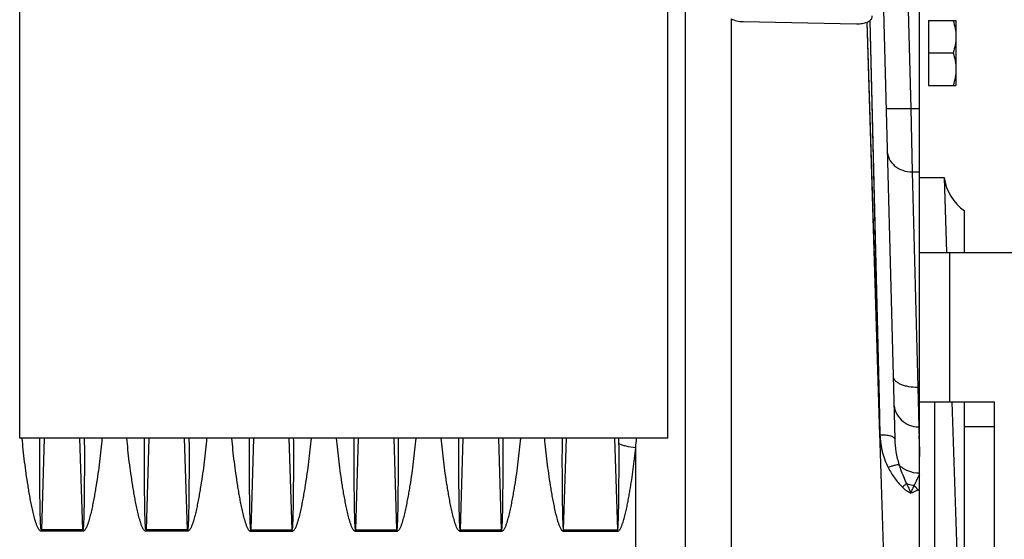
# Model space of a CAD drawing. Extents: x -1709 to 1181, y 8 to 1580.
# Tile 65 of 70: x 649 to 847, y 829 to 933. Entities that reach past the tile are written whole.
import ezdxf

# ---------------------------------------------------------------- set-up
doc = ezdxf.new("R2010")
doc.units = 0
doc.header["$LTSCALE"] = 65.395
doc.layers.get('0').update_dxf_attribs({"linetype": 'CONTINUOUS'})

msp = doc.modelspace()

# ---------------------------------------------------------------- linework, layer by layer
at = {"color": 3, "linetype": 'CONTINUOUS'}
for p, q in [((649.44, 848.91), (649.44, 966.53)), ((779.44, 848.91), (779.44, 961.17)), ((779.44, 848.91), (649.44, 848.91))]:
    msp.add_line(p, q, dxfattribs=at)
at = {"color": 9, "linetype": 'CONTINUOUS'}
for p, q in [((783.01, 770.73), (783.01, 948.15)), ((827.52, 938.51), (828.21, 915.05)), ((792.13, 933.01), (792.13, 811.16)), ((822, 849.51), (819.43, 932.33)), ((819.99, 932.63), (822, 849.51)), ((821.75, 857.62), (819.55, 928.27)), ((828.21, 915.05), (829.94, 915.05)), ((828.21, 915.05), (828.44, 902.3)), ((828.44, 902.3), (829.94, 902.3)), ((828.44, 902.3), (829.62, 859.14)), ((835.94, 886.16), (835.94, 856.16)), ((654.35, 848.91), (653.78, 830.5)), ((662.09, 830.5), (661.52, 848.91)), ((675.35, 848.91), (674.78, 830.5)), ((683.09, 830.5), (682.52, 848.91)), ((696.35, 848.91), (695.78, 830.5)), ((704.09, 830.5), (703.52, 848.91)), ((717.35, 848.91), (716.78, 830.5)), ((725.09, 830.5), (724.52, 848.91)), ((738.35, 848.91), (737.78, 830.5)), ((746.09, 830.5), (745.52, 848.91)), ((758.53, 830.5), (759.1, 848.91)), ((768.77, 848.91), (769.34, 830.5)), ((769.65, 847.76), (769.64, 848.91)), ((773.01, 765.26), (773.01, 846.98))]:
    msp.add_line(p, q, dxfattribs=at)
at = {"color": 6, "linetype": 'CONTINUOUS'}
for p, q in [((829.94, 886.16), (829.94, 941.64)), ((822.61, 938.3), (824.95, 848.74)), ((831.74, 932.66), (837.24, 932.66)), ((837.24, 932.66), (837.24, 919.66)), ((831.74, 926.16), (836.66, 926.16)), ((831.74, 919.66), (837.24, 919.66)), ((829.94, 901.16), (834.86, 901.16)), ((834.86, 901.16), (835.37, 886.16)), ((838.94, 886.16), (838.94, 894.5)), ((836.4, 856.16), (837.86, 813.96)), ((838.94, 766.16), (838.94, 856.16)), ((829.94, 851.16), (829.76, 851.16)), ((844.94, 851.16), (838.94, 851.16))]:
    msp.add_line(p, q, dxfattribs=at)
at = {"color": 2, "linetype": 'CONTINUOUS'}
for p, q in [((794.55, 932.45), (817.3, 932)), ((831.74, 932.66), (831.74, 919.66)), ((829.62, 859.14), (829.94, 859.14)), ((829.62, 859.14), (829.76, 851.14)), ((829.76, 851.14), (829.94, 845.2)), ((829.81, 849.45), (829.9, 846.49)), ((829.9, 846.49), (829.94, 845.2)), ((653.78, 830.5), (653.78, 830.23)), ((662.09, 830.5), (653.78, 830.5)), ((662.09, 830.23), (653.78, 830.23)), ((662.09, 830.5), (662.09, 830.23)), ((683.09, 830.5), (674.78, 830.5)), ((674.78, 830.5), (674.78, 830.23)), ((683.09, 830.23), (674.78, 830.23)), ((683.09, 830.5), (683.09, 830.23)), ((695.78, 830.5), (704.09, 830.5)), ((695.78, 830.23), (695.78, 830.5)), ((695.78, 830.23), (704.09, 830.23)), ((704.09, 830.23), (704.09, 830.5)), ((716.78, 830.5), (725.09, 830.5)), ((716.78, 830.23), (716.78, 830.5)), ((716.78, 830.23), (725.09, 830.23)), ((725.09, 830.23), (725.09, 830.5)), ((737.78, 830.5), (746.09, 830.5)), ((737.78, 830.23), (737.78, 830.5)), ((737.78, 830.23), (746.09, 830.23)), ((746.09, 830.23), (746.09, 830.5)), ((758.53, 830.5), (769.34, 830.5)), ((758.53, 830.23), (758.53, 830.5)), ((758.53, 830.23), (769.34, 830.23)), ((769.34, 830.23), (769.34, 830.5))]:
    msp.add_line(p, q, dxfattribs=at)
at = {"color": 7, "linetype": 'CONTINUOUS'}
for p, q in [((829.94, 886.16), (984.94, 886.16)), ((829.94, 826.97), (829.94, 886.16)), ((829.94, 856.16), (844.94, 856.16)), ((832.94, 856.16), (832.94, 766.16)), ((844.94, 766.16), (844.94, 856.16))]:
    msp.add_line(p, q, dxfattribs=at)
at = {"color": 9, "linetype": 'CONTINUOUS'}
for points in [[(819.55, 928.27), (819.49, 930.36), (819.43, 932.33)], [(819.99, 932.63), (821.84, 856.6), (821.92, 853.07), (822, 849.51)], [(822, 849.51), (821.87, 853.59), (821.75, 857.62)]]:
    msp.add_lwpolyline(points, dxfattribs=at)
at = {"color": 6, "linetype": 'CONTINUOUS'}
msp.add_arc((844.75, 902.63), 10, 188.4821, 234.467, dxfattribs=at)
at = {"color": 9, "linetype": 'CONTINUOUS'}
for centre, radius, start, end in [((652.84, 858.04), 120.68, 354.7408, 355.661), ((824.85, 835.52), 5.61, 31.7689, 44.2878), ((819.25, 856.48), 20.77, 299.9561, 300.9566)]:
    msp.add_arc(centre, radius, start, end, dxfattribs=at)
at = {"color": 2, "linetype": 'CONTINUOUS'}
for points, knots in [([(792.13, 933.01), (792.47, 932.83), (793.27, 932.56), (794.1, 932.46), (794.55, 932.45)], [0, 0, 0, 0, 0.462474, 1, 1, 1, 1]), ([(817.3, 932), (817.68, 931.99), (818.4, 932.04), (819.11, 932.21), (819.43, 932.33)], [0, 0, 0, 0, 0.527736, 1, 1, 1, 1]), ([(819.43, 932.33), (819.48, 932.36), (819.68, 932.44), (819.86, 932.54), (819.99, 932.63)], [0, 0, 0, 0, 0.270547, 1, 1, 1, 1]), ([(819.99, 932.63), (820.13, 932.76), (820.37, 933.05), (820.43, 933.42), (820.43, 933.58)], [0, 0, 0, 0, 0.534422, 1, 1, 1, 1]), ([(827.3, 839.79), (827.42, 839.75), (827.94, 839.59), (828.47, 839.49), (828.87, 839.44)], [0, 0, 0, 0, 0.239086, 1, 1, 1, 1]), ([(827.3, 839.79), (827.46, 839.47), (827.78, 838.84), (828.07, 838.2), (828.19, 837.86)], [0, 0, 0, 0, 0.497515, 1, 1, 1, 1]), ([(828.87, 839.44), (828.74, 839.2), (828.47, 838.69), (828.27, 838.15), (828.19, 837.86)], [0, 0, 0, 0, 0.481023, 1, 1, 1, 1])]:
    msp.add_open_spline(points, degree=3, knots=knots, dxfattribs=at)
at = {"color": 6, "linetype": 'CONTINUOUS'}
for points, knots in [([(836.66, 932.66), (836.83, 932.13), (837.13, 931.07), (837.24, 929.96), (837.24, 929.41)], [0, 0, 0, 0, 0.501873, 1, 1, 1, 1]), ([(837.24, 929.41), (837.24, 928.86), (837.13, 927.75), (836.83, 926.69), (836.66, 926.16)], [0, 0, 0, 0, 0.498127, 1, 1, 1, 1]), ([(836.66, 926.16), (836.83, 925.63), (837.13, 924.57), (837.24, 923.46), (837.24, 922.91)], [0, 0, 0, 0, 0.501873, 1, 1, 1, 1]), ([(837.24, 922.91), (837.24, 922.36), (837.13, 921.25), (836.83, 920.19), (836.66, 919.66)], [0, 0, 0, 0, 0.498127, 1, 1, 1, 1])]:
    msp.add_open_spline(points, degree=3, knots=knots, dxfattribs=at)
at = {"color": 9, "linetype": 'CONTINUOUS'}
for points, knots in [([(823.22, 915.1), (823.22, 915.09), (823.26, 915.07), (823.32, 915.06), (823.45, 915.05), (823.61, 915.04), (823.82, 915.03), (824.07, 915.02), (824.36, 915.01), (824.82, 915.01), (825.47, 915.01), (826.33, 915.02), (827.25, 915.03), (827.89, 915.04), (828.21, 915.05)], [0, 0, 0, 0, 0.005889, 0.020643, 0.044656, 0.077791, 0.119759, 0.17017, 0.228551, 0.294345, 0.445584, 0.618108, 0.805299, 1, 1, 1, 1]), ([(823.44, 906.6), (823.45, 906.03), (823.75, 904.86), (824.89, 903.43), (826.53, 902.51), (827.8, 902.3), (828.44, 902.3)], [0, 0, 0, 0, 0.235919, 0.480227, 0.736059, 1, 1, 1, 1]), ([(824.62, 861.34), (824.63, 861.18), (824.71, 860.86), (825.02, 860.42), (825.5, 860.04), (826.13, 859.71), (826.88, 859.45), (828.05, 859.19), (828.99, 859.13), (829.62, 859.14)], [0, 0, 0, 0, 0.078386, 0.166258, 0.269411, 0.389674, 0.526115, 0.676039, 1, 1, 1, 1]), ([(824.76, 856), (824.78, 855.36), (825.07, 854.08), (826.19, 852.46), (827.83, 851.39), (829.12, 851.14), (829.76, 851.14)], [0, 0, 0, 0, 0.249931, 0.499902, 0.74993, 1, 1, 1, 1]), ([(822, 849.51), (822.01, 849.5), (822.01, 849.48), (822, 849.46), (822, 849.45)], [0, 0, 0, 0, 0.500037, 1, 1, 1, 1]), ([(823.04, 815.89), (822.87, 821.54), (822.61, 829.98), (822.26, 841.17), (822.09, 846.7), (822, 849.45)], [0, 0, 0, 0, 0.505086, 0.754309, 1, 1, 1, 1]), ([(822, 849.45), (822.01, 849.18), (822.05, 848.62), (822.14, 847.8), (822.28, 846.97), (822.52, 845.88), (822.94, 844.54), (823.39, 843.5), (823.65, 843)], [0, 0, 0, 0, 0.123654, 0.247617, 0.371911, 0.496599, 0.747237, 1, 1, 1, 1]), ([(824.95, 848.74), (824.95, 848.8), (824.89, 848.93), (824.71, 849.08), (824.43, 849.21), (824.06, 849.33), (823.62, 849.42), (822.93, 849.5), (822.38, 849.52), (822.01, 849.51)], [0, 0, 0, 0, 0.054074, 0.125667, 0.22161, 0.342273, 0.485101, 0.645926, 1, 1, 1, 1]), ([(653.78, 830.23), (653.73, 830.23), (653.63, 830.25), (653.46, 830.37), (653.29, 830.57), (653.13, 830.83), (652.96, 831.2), (652.78, 831.67), (652.53, 832.45), (652.26, 833.43), (651.99, 834.62), (651.74, 835.81), (651.51, 837), (651.3, 838.2), (651.04, 839.79), (650.74, 841.77), (650.42, 844.16), (650.15, 846.53), (650, 848.12), (649.94, 848.91)], [0, 0, 0, 0, 0.007935, 0.015878, 0.031713, 0.047553, 0.063382, 0.095007, 0.126607, 0.189725, 0.252749, 0.315675, 0.378497, 0.441213, 0.503818, 0.628669, 0.753011, 0.876803, 1, 1, 1, 1]), ([(653.78, 830.5), (653.77, 830.5), (653.75, 830.53), (653.74, 830.57), (653.73, 830.63), (653.71, 830.7), (653.7, 830.8), (653.69, 830.92), (653.67, 831.06), (653.66, 831.2), (653.65, 831.39), (653.63, 831.63), (653.62, 831.92), (653.6, 832.31), (653.59, 832.79), (653.57, 833.36), (653.56, 833.94), (653.55, 834.52), (653.53, 835.28), (653.52, 836.24), (653.5, 837.4), (653.49, 838.55), (653.48, 839.7), (653.47, 840.85), (653.47, 842.39), (653.46, 844.31), (653.47, 846.61), (653.48, 848.14), (653.48, 848.91)], [0, 0, 0, 0, 0.001881, 0.003838, 0.00775, 0.011661, 0.015572, 0.023395, 0.031217, 0.03904, 0.046862, 0.062505, 0.078149, 0.093791, 0.125075, 0.156356, 0.187635, 0.218911, 0.250185, 0.312727, 0.375258, 0.43778, 0.500292, 0.562794, 0.625285, 0.750235, 0.87514, 1, 1, 1, 1]), ([(662.39, 848.91), (662.4, 848.14), (662.41, 846.61), (662.41, 844.31), (662.41, 842.39), (662.4, 840.85), (662.39, 839.7), (662.38, 838.55), (662.37, 837.4), (662.36, 836.24), (662.34, 835.28), (662.33, 834.52), (662.32, 833.94), (662.3, 833.36), (662.29, 832.79), (662.27, 832.31), (662.25, 831.92), (662.24, 831.63), (662.23, 831.39), (662.21, 831.2), (662.2, 831.06), (662.19, 830.92), (662.17, 830.8), (662.16, 830.7), (662.15, 830.63), (662.13, 830.57), (662.12, 830.53), (662.1, 830.5), (662.09, 830.5)], [0, 0, 0, 0, 0.12486, 0.249766, 0.374717, 0.437208, 0.49971, 0.562222, 0.624744, 0.687276, 0.749817, 0.781092, 0.812368, 0.843647, 0.874929, 0.906212, 0.921855, 0.937498, 0.953142, 0.960964, 0.968786, 0.976609, 0.984431, 0.988343, 0.992254, 0.996165, 0.998121, 1, 1, 1, 1]), ([(665.94, 848.91), (665.87, 848.12), (665.72, 846.53), (665.45, 844.16), (665.14, 841.77), (664.84, 839.79), (664.57, 838.2), (664.36, 837), (664.13, 835.81), (663.89, 834.62), (663.61, 833.43), (663.35, 832.45), (663.1, 831.67), (662.92, 831.2), (662.74, 830.83), (662.58, 830.57), (662.42, 830.37), (662.25, 830.25), (662.14, 830.23), (662.09, 830.23)], [0, 0, 0, 0, 0.123198, 0.24699, 0.371333, 0.496185, 0.55879, 0.621506, 0.684329, 0.747255, 0.810279, 0.873398, 0.904997, 0.936622, 0.952451, 0.968291, 0.984124, 0.992065, 1, 1, 1, 1]), ([(674.78, 830.23), (674.73, 830.23), (674.63, 830.25), (674.46, 830.37), (674.29, 830.57), (674.13, 830.83), (673.96, 831.2), (673.78, 831.67), (673.53, 832.45), (673.26, 833.43), (672.99, 834.62), (672.74, 835.81), (672.51, 837), (672.3, 838.2), (672.04, 839.79), (671.74, 841.77), (671.42, 844.16), (671.15, 846.53), (671, 848.12), (670.94, 848.91)], [0, 0, 0, 0, 0.007935, 0.015878, 0.031713, 0.047553, 0.063382, 0.095007, 0.126607, 0.189725, 0.252749, 0.315675, 0.378497, 0.441213, 0.503818, 0.628669, 0.753011, 0.876803, 1, 1, 1, 1]), ([(674.78, 830.5), (674.77, 830.5), (674.75, 830.53), (674.74, 830.57), (674.73, 830.63), (674.71, 830.7), (674.7, 830.8), (674.69, 830.92), (674.67, 831.06), (674.66, 831.2), (674.65, 831.39), (674.63, 831.63), (674.62, 831.92), (674.6, 832.31), (674.59, 832.79), (674.57, 833.36), (674.56, 833.94), (674.55, 834.52), (674.53, 835.28), (674.52, 836.24), (674.5, 837.4), (674.49, 838.55), (674.48, 839.7), (674.47, 840.85), (674.47, 842.39), (674.46, 844.31), (674.47, 846.61), (674.48, 848.14), (674.48, 848.91)], [0, 0, 0, 0, 0.001881, 0.003838, 0.00775, 0.011661, 0.015572, 0.023395, 0.031217, 0.03904, 0.046862, 0.062505, 0.078149, 0.093791, 0.125075, 0.156356, 0.187635, 0.218911, 0.250185, 0.312727, 0.375258, 0.43778, 0.500292, 0.562794, 0.625285, 0.750235, 0.87514, 1, 1, 1, 1]), ([(683.39, 848.91), (683.4, 848.14), (683.41, 846.61), (683.41, 844.31), (683.41, 842.39), (683.4, 840.85), (683.39, 839.7), (683.38, 838.55), (683.37, 837.4), (683.36, 836.24), (683.34, 835.28), (683.33, 834.52), (683.32, 833.94), (683.3, 833.36), (683.29, 832.79), (683.27, 832.31), (683.25, 831.92), (683.24, 831.63), (683.23, 831.39), (683.21, 831.2), (683.2, 831.06), (683.19, 830.92), (683.17, 830.8), (683.16, 830.7), (683.15, 830.63), (683.13, 830.57), (683.12, 830.53), (683.1, 830.5), (683.09, 830.5)], [0, 0, 0, 0, 0.12486, 0.249766, 0.374717, 0.437208, 0.49971, 0.562222, 0.624744, 0.687276, 0.749817, 0.781092, 0.812368, 0.843647, 0.874929, 0.906212, 0.921855, 0.937498, 0.953142, 0.960964, 0.968786, 0.976609, 0.984431, 0.988343, 0.992254, 0.996165, 0.998121, 1, 1, 1, 1]), ([(686.94, 848.91), (686.87, 848.12), (686.72, 846.53), (686.45, 844.16), (686.14, 841.77), (685.84, 839.79), (685.57, 838.2), (685.36, 837), (685.13, 835.81), (684.89, 834.62), (684.61, 833.43), (684.35, 832.45), (684.1, 831.67), (683.92, 831.2), (683.74, 830.83), (683.58, 830.57), (683.42, 830.37), (683.25, 830.25), (683.14, 830.23), (683.09, 830.23)], [0, 0, 0, 0, 0.123198, 0.24699, 0.371333, 0.496185, 0.55879, 0.621506, 0.684329, 0.747255, 0.810279, 0.873398, 0.904997, 0.936622, 0.952451, 0.968291, 0.984124, 0.992065, 1, 1, 1, 1]), ([(691.94, 848.91), (692, 848.12), (692.15, 846.53), (692.42, 844.16), (692.74, 841.77), (693.04, 839.79), (693.3, 838.2), (693.51, 837), (693.74, 835.81), (693.99, 834.62), (694.26, 833.43), (694.53, 832.45), (694.78, 831.67), (694.96, 831.2), (695.13, 830.83), (695.29, 830.57), (695.46, 830.37), (695.63, 830.25), (695.73, 830.23), (695.78, 830.23)], [0, 0, 0, 0, 0.123198, 0.246989, 0.371332, 0.496183, 0.558787, 0.621503, 0.684326, 0.747251, 0.810275, 0.873394, 0.904993, 0.936618, 0.952447, 0.968287, 0.984122, 0.992065, 1, 1, 1, 1]), ([(695.48, 848.91), (695.48, 848.14), (695.47, 846.61), (695.46, 844.31), (695.47, 842.39), (695.47, 840.85), (695.48, 839.7), (695.49, 838.55), (695.5, 837.4), (695.52, 836.24), (695.53, 835.28), (695.55, 834.52), (695.56, 833.94), (695.57, 833.36), (695.59, 832.79), (695.6, 832.31), (695.62, 831.92), (695.63, 831.63), (695.65, 831.39), (695.66, 831.2), (695.67, 831.06), (695.69, 830.92), (695.7, 830.8), (695.71, 830.7), (695.73, 830.63), (695.74, 830.57), (695.75, 830.53), (695.77, 830.5), (695.78, 830.5)], [0, 0, 0, 0, 0.12486, 0.249766, 0.374716, 0.437207, 0.499708, 0.56222, 0.624742, 0.687274, 0.749815, 0.78109, 0.812366, 0.843645, 0.874926, 0.90621, 0.921852, 0.937496, 0.953139, 0.960961, 0.968784, 0.976606, 0.984429, 0.98834, 0.992251, 0.996163, 0.99812, 1, 1, 1, 1]), ([(704.09, 830.5), (704.1, 830.5), (704.12, 830.53), (704.13, 830.57), (704.15, 830.63), (704.16, 830.7), (704.17, 830.8), (704.19, 830.92), (704.2, 831.06), (704.21, 831.2), (704.23, 831.39), (704.24, 831.63), (704.25, 831.92), (704.27, 832.31), (704.29, 832.79), (704.3, 833.36), (704.32, 833.94), (704.33, 834.52), (704.34, 835.28), (704.36, 836.24), (704.37, 837.4), (704.38, 838.55), (704.39, 839.7), (704.4, 840.85), (704.41, 842.39), (704.41, 844.31), (704.41, 846.61), (704.4, 848.14), (704.39, 848.91)], [0, 0, 0, 0, 0.001881, 0.003839, 0.00775, 0.011661, 0.015573, 0.023395, 0.031218, 0.03904, 0.046862, 0.062506, 0.078149, 0.093792, 0.125075, 0.156356, 0.187635, 0.218912, 0.250186, 0.312727, 0.375259, 0.437781, 0.500292, 0.562794, 0.625285, 0.750235, 0.87514, 1, 1, 1, 1]), ([(704.09, 830.23), (704.14, 830.23), (704.25, 830.25), (704.42, 830.37), (704.58, 830.57), (704.74, 830.83), (704.92, 831.2), (705.1, 831.67), (705.35, 832.45), (705.61, 833.43), (705.89, 834.62), (706.13, 835.81), (706.36, 837), (706.57, 838.2), (706.84, 839.79), (707.14, 841.77), (707.45, 844.16), (707.72, 846.53), (707.87, 848.12), (707.94, 848.91)], [0, 0, 0, 0, 0.007936, 0.015879, 0.031715, 0.047554, 0.063384, 0.095009, 0.126608, 0.189726, 0.25275, 0.315675, 0.378498, 0.441214, 0.503818, 0.628669, 0.753011, 0.876803, 1, 1, 1, 1]), ([(712.94, 848.91), (713, 848.12), (713.15, 846.53), (713.42, 844.16), (713.74, 841.77), (714.04, 839.79), (714.3, 838.2), (714.51, 837), (714.74, 835.81), (714.99, 834.62), (715.26, 833.43), (715.53, 832.45), (715.78, 831.67), (715.96, 831.2), (716.13, 830.83), (716.29, 830.57), (716.46, 830.37), (716.63, 830.25), (716.73, 830.23), (716.78, 830.23)], [0, 0, 0, 0, 0.123198, 0.24699, 0.371334, 0.496186, 0.55879, 0.621506, 0.68433, 0.747255, 0.81028, 0.873399, 0.904998, 0.936623, 0.952452, 0.968292, 0.984125, 0.992065, 1, 1, 1, 1]), ([(716.48, 848.91), (716.48, 848.14), (716.47, 846.61), (716.46, 844.31), (716.47, 842.39), (716.47, 840.85), (716.48, 839.7), (716.49, 838.55), (716.5, 837.4), (716.52, 836.24), (716.53, 835.28), (716.55, 834.52), (716.56, 833.94), (716.57, 833.36), (716.59, 832.79), (716.6, 832.31), (716.62, 831.92), (716.63, 831.63), (716.65, 831.39), (716.66, 831.2), (716.67, 831.06), (716.69, 830.92), (716.7, 830.8), (716.71, 830.7), (716.73, 830.63), (716.74, 830.57), (716.75, 830.53), (716.77, 830.5), (716.78, 830.5)], [0, 0, 0, 0, 0.12486, 0.249766, 0.374717, 0.437208, 0.49971, 0.562222, 0.624744, 0.687276, 0.749817, 0.781091, 0.812368, 0.843647, 0.874928, 0.906212, 0.921855, 0.937498, 0.953142, 0.960964, 0.968786, 0.976608, 0.984431, 0.988342, 0.992254, 0.996165, 0.998121, 1, 1, 1, 1]), ([(725.09, 830.23), (725.14, 830.23), (725.25, 830.25), (725.42, 830.37), (725.58, 830.57), (725.74, 830.83), (725.92, 831.2), (726.1, 831.67), (726.35, 832.45), (726.61, 833.43), (726.89, 834.62), (727.13, 835.81), (727.36, 837), (727.57, 838.2), (727.84, 839.79), (728.14, 841.77), (728.45, 844.16), (728.72, 846.53), (728.87, 848.12), (728.94, 848.91)], [0, 0, 0, 0, 0.007935, 0.015876, 0.031709, 0.047548, 0.063378, 0.095003, 0.126602, 0.189721, 0.252745, 0.315671, 0.378494, 0.44121, 0.503815, 0.628666, 0.75301, 0.876802, 1, 1, 1, 1]), ([(725.09, 830.5), (725.1, 830.5), (725.12, 830.53), (725.13, 830.57), (725.15, 830.63), (725.16, 830.7), (725.17, 830.8), (725.19, 830.92), (725.2, 831.06), (725.21, 831.2), (725.23, 831.39), (725.24, 831.63), (725.25, 831.92), (725.27, 832.31), (725.29, 832.79), (725.3, 833.36), (725.32, 833.94), (725.33, 834.52), (725.34, 835.28), (725.36, 836.24), (725.37, 837.4), (725.38, 838.55), (725.39, 839.7), (725.4, 840.85), (725.41, 842.39), (725.41, 844.31), (725.41, 846.61), (725.4, 848.14), (725.39, 848.91)], [0, 0, 0, 0, 0.001879, 0.003835, 0.007746, 0.011657, 0.015569, 0.023391, 0.031214, 0.039036, 0.046858, 0.062502, 0.078145, 0.093788, 0.125072, 0.156353, 0.187632, 0.218908, 0.250183, 0.312724, 0.375256, 0.437778, 0.50029, 0.562792, 0.625283, 0.750234, 0.87514, 1, 1, 1, 1]), ([(733.94, 848.91), (734, 848.12), (734.15, 846.53), (734.42, 844.16), (734.74, 841.77), (735.04, 839.79), (735.3, 838.2), (735.51, 837), (735.74, 835.81), (735.99, 834.62), (736.26, 833.43), (736.53, 832.45), (736.78, 831.67), (736.96, 831.2), (737.13, 830.83), (737.29, 830.57), (737.46, 830.37), (737.63, 830.25), (737.73, 830.23), (737.78, 830.23)], [0, 0, 0, 0, 0.123198, 0.246989, 0.371332, 0.496183, 0.558787, 0.621503, 0.684326, 0.747251, 0.810275, 0.873394, 0.904993, 0.936618, 0.952447, 0.968287, 0.984122, 0.992065, 1, 1, 1, 1]), ([(737.48, 848.91), (737.48, 848.14), (737.47, 846.61), (737.46, 844.31), (737.47, 842.39), (737.47, 840.85), (737.48, 839.7), (737.49, 838.55), (737.5, 837.4), (737.52, 836.24), (737.53, 835.28), (737.55, 834.52), (737.56, 833.94), (737.57, 833.36), (737.59, 832.79), (737.6, 832.31), (737.62, 831.92), (737.63, 831.63), (737.65, 831.39), (737.66, 831.2), (737.67, 831.06), (737.69, 830.92), (737.7, 830.8), (737.71, 830.7), (737.73, 830.63), (737.74, 830.57), (737.75, 830.53), (737.77, 830.5), (737.78, 830.5)], [0, 0, 0, 0, 0.12486, 0.249766, 0.374716, 0.437207, 0.499708, 0.56222, 0.624742, 0.687274, 0.749815, 0.78109, 0.812366, 0.843645, 0.874926, 0.90621, 0.921852, 0.937496, 0.953139, 0.960961, 0.968784, 0.976606, 0.984429, 0.98834, 0.992251, 0.996163, 0.99812, 1, 1, 1, 1]), ([(746.09, 830.5), (746.1, 830.5), (746.12, 830.53), (746.13, 830.57), (746.15, 830.63), (746.16, 830.7), (746.17, 830.8), (746.19, 830.92), (746.2, 831.06), (746.21, 831.2), (746.23, 831.39), (746.24, 831.63), (746.25, 831.92), (746.27, 832.31), (746.29, 832.79), (746.3, 833.36), (746.32, 833.94), (746.33, 834.52), (746.34, 835.28), (746.36, 836.24), (746.37, 837.4), (746.38, 838.55), (746.39, 839.7), (746.4, 840.85), (746.41, 842.39), (746.41, 844.31), (746.41, 846.61), (746.4, 848.14), (746.39, 848.91)], [0, 0, 0, 0, 0.001881, 0.003839, 0.00775, 0.011661, 0.015573, 0.023395, 0.031218, 0.03904, 0.046862, 0.062506, 0.078149, 0.093792, 0.125075, 0.156356, 0.187635, 0.218912, 0.250186, 0.312727, 0.375259, 0.437781, 0.500292, 0.562794, 0.625285, 0.750235, 0.87514, 1, 1, 1, 1]), ([(746.09, 830.23), (746.14, 830.23), (746.25, 830.25), (746.42, 830.37), (746.58, 830.57), (746.74, 830.83), (746.92, 831.2), (747.1, 831.67), (747.35, 832.45), (747.61, 833.43), (747.89, 834.62), (748.13, 835.81), (748.36, 837), (748.57, 838.2), (748.84, 839.79), (749.14, 841.77), (749.45, 844.16), (749.72, 846.53), (749.87, 848.12), (749.94, 848.91)], [0, 0, 0, 0, 0.007936, 0.015879, 0.031715, 0.047554, 0.063384, 0.095009, 0.126608, 0.189726, 0.25275, 0.315675, 0.378498, 0.441214, 0.503818, 0.628669, 0.753011, 0.876803, 1, 1, 1, 1]), ([(754.69, 848.91), (754.75, 848.12), (754.9, 846.53), (755.17, 844.16), (755.49, 841.77), (755.79, 839.79), (756.05, 838.2), (756.26, 837), (756.49, 835.81), (756.74, 834.62), (757.01, 833.43), (757.28, 832.45), (757.53, 831.67), (757.71, 831.2), (757.88, 830.83), (758.04, 830.57), (758.21, 830.37), (758.38, 830.25), (758.48, 830.23), (758.53, 830.23)], [0, 0, 0, 0, 0.123198, 0.246989, 0.371332, 0.496183, 0.558787, 0.621503, 0.684326, 0.747251, 0.810275, 0.873394, 0.904993, 0.936618, 0.952447, 0.968287, 0.984122, 0.992065, 1, 1, 1, 1]), ([(758.23, 848.91), (758.23, 848.14), (758.22, 846.61), (758.21, 844.31), (758.22, 842.39), (758.22, 840.85), (758.23, 839.7), (758.24, 838.55), (758.25, 837.4), (758.27, 836.24), (758.28, 835.28), (758.3, 834.52), (758.31, 833.94), (758.32, 833.36), (758.34, 832.79), (758.35, 832.31), (758.37, 831.92), (758.38, 831.63), (758.4, 831.39), (758.41, 831.2), (758.42, 831.06), (758.44, 830.92), (758.45, 830.8), (758.46, 830.7), (758.48, 830.63), (758.49, 830.57), (758.5, 830.53), (758.52, 830.5), (758.53, 830.5)], [0, 0, 0, 0, 0.12486, 0.249766, 0.374716, 0.437207, 0.499708, 0.56222, 0.624742, 0.687274, 0.749815, 0.78109, 0.812366, 0.843645, 0.874926, 0.90621, 0.921852, 0.937496, 0.953139, 0.960961, 0.968784, 0.976606, 0.984429, 0.98834, 0.992251, 0.996163, 0.99812, 1, 1, 1, 1]), ([(769.34, 830.5), (769.35, 830.5), (769.37, 830.53), (769.38, 830.57), (769.4, 830.62), (769.41, 830.69), (769.42, 830.78), (769.44, 830.89), (769.45, 831.02), (769.46, 831.16), (769.47, 831.34), (769.49, 831.56), (769.5, 831.83), (769.52, 832.19), (769.53, 832.64), (769.55, 833.18), (769.56, 833.72), (769.57, 834.26), (769.59, 834.98), (769.6, 835.88), (769.62, 836.97), (769.63, 838.05), (769.64, 839.13), (769.65, 840.21), (769.65, 841.65), (769.66, 843.45), (769.66, 845.6), (769.65, 847.04), (769.65, 847.76)], [0, 0, 0, 0, 0.001889, 0.003849, 0.007758, 0.011669, 0.015581, 0.023403, 0.031224, 0.039046, 0.046867, 0.06251, 0.078151, 0.093793, 0.125074, 0.156353, 0.187629, 0.218904, 0.250176, 0.312714, 0.375243, 0.437763, 0.500273, 0.562774, 0.625266, 0.750219, 0.875131, 1, 1, 1, 1]), ([(773.01, 846.98), (772.37, 847.04), (771.45, 847.17), (770.33, 847.48), (769.85, 847.66), (769.65, 847.76)], [0, 0, 0, 0, 0.560067, 0.801929, 1, 1, 1, 1]), ([(824.95, 848.74), (824.98, 847.88), (825.15, 846.12), (825.56, 844.4), (825.83, 843.56)], [0, 0, 0, 0, 0.494135, 1, 1, 1, 1]), ([(769.34, 830.23), (769.43, 830.23), (769.61, 830.31), (769.8, 830.52), (769.95, 830.75), (770.11, 831.07), (770.29, 831.5), (770.52, 832.19), (770.77, 833.07), (771.03, 834.13), (771.26, 835.2), (771.47, 836.27), (771.67, 837.34), (771.92, 838.77), (772.21, 840.56), (772.52, 842.7), (772.78, 844.84), (772.94, 846.27), (773.01, 846.98)], [0, 0, 0, 0, 0.015668, 0.031486, 0.047306, 0.063116, 0.094702, 0.126264, 0.189312, 0.252276, 0.315152, 0.377939, 0.440632, 0.503227, 0.62811, 0.752556, 0.87653, 1, 1, 1, 1]), ([(825.83, 843.56), (825.71, 843.57), (825.41, 843.53), (824.91, 843.42), (824.31, 843.24), (823.88, 843.08), (823.65, 843)], [0, 0, 0, 0, 0.164014, 0.394546, 0.678969, 1, 1, 1, 1]), ([(829.94, 841.84), (829.14, 841.85), (827.61, 842.13), (826.3, 843.01), (825.83, 843.56)], [0, 0, 0, 0, 0.523949, 1, 1, 1, 1]), ([(825.83, 843.56), (825.93, 843.25), (826.36, 841.97), (826.89, 840.72), (827.3, 839.79)], [0, 0, 0, 0, 0.244275, 1, 1, 1, 1]), ([(823.65, 843), (824.02, 842.28), (824.87, 840.89), (825.91, 839.65), (826.49, 839.08)], [0, 0, 0, 0, 0.498393, 1, 1, 1, 1]), ([(829.94, 841.65), (829.85, 841.48), (829.49, 840.74), (829.13, 840.01), (828.87, 839.44)], [0, 0, 0, 0, 0.234737, 1, 1, 1, 1]), ([(827.3, 839.79), (827.24, 839.73), (826.97, 839.5), (826.7, 839.26), (826.49, 839.08)], [0, 0, 0, 0, 0.221501, 1, 1, 1, 1]), ([(826.49, 839.08), (826.74, 838.83), (827.14, 838.48), (827.72, 838.09), (828.03, 837.93), (828.19, 837.86)], [0, 0, 0, 0, 0.505553, 0.754981, 1, 1, 1, 1]), ([(829.62, 838.48), (829.51, 838.41), (829.05, 838.17), (828.56, 837.98), (828.19, 837.86)], [0, 0, 0, 0, 0.244886, 1, 1, 1, 1])]:
    msp.add_open_spline(points, degree=3, knots=knots, dxfattribs=at)

doc.saveas('drawing.dxf')
